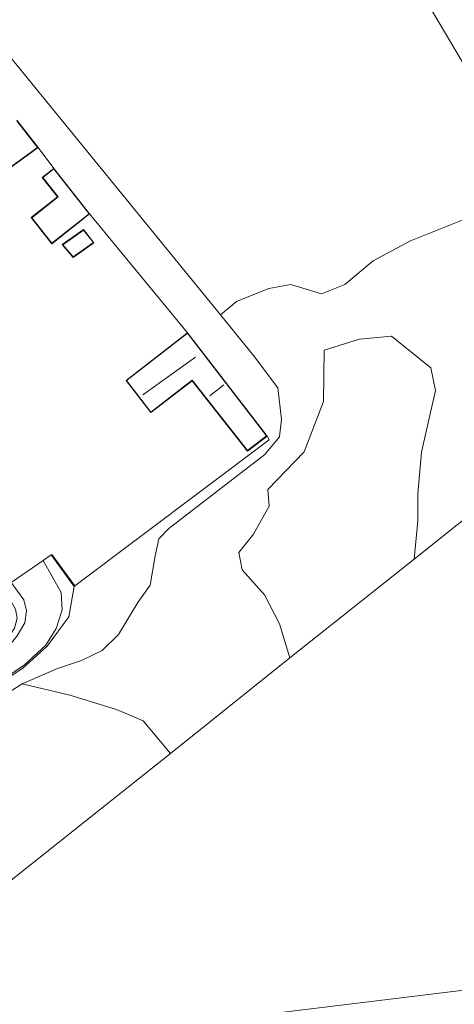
# Model space of a CAD drawing. Extents: x 176032 to 190000, y 318229 to 352878.
# Tile 34 of 184: x 177069 to 177120, y 319511 to 319626. Entities that reach past the tile are written whole.
import ezdxf

# ---------------------------------------------------------------- set-up
doc = ezdxf.new("R2010")
doc.units = 0
for name, color, linetype, lineweight in [('af-b5-muur', 6, 'muur', 18), ('af-bs-doorgang', 253, 'Continuous', 18), ('af-bs-muur', 253, 'muur', 18), ('af-bs-rasterhekwerk', 253, 'hekwerk', 18), ('bp-b5-boom', 253, 'Continuous', 18), ('bp-b5-grasland', 253, 'Continuous', 18), ('gw-bs-kruinlijn', 253, 'Continuous', 18), ('gw-bs-teenlijn', 253, 'Continuous', 18), ('kd-bs-dakrand', 6, 'Continuous', 18), ('kd-bs-maaiveldlijn', 6, 'Continuous', 18), ('kd-bs-nok', 6, 'Continuous', 18), ('kd-bs-opnamedtmgrens', 253, 'Continuous', 18), ('og-b5-bebouwing', 6, 'Continuous', 18), ('og-b5-grond_ingericht', 253, 'Continuous', 18), ('og-bs-maaiveld', 253, 'Continuous', 18), ('og-bs-terreinafscheiding', 7, 'Continuous', 18), ('vh-b5-verh_soort', 253, 'Continuous', 18)]:
    doc.layers.add(name, color=color, linetype=linetype, lineweight=lineweight)
doc.layers.add('viewports', color=7, linetype='Continuous')
doc.linetypes.add('hekwerk', pattern='A,7,-1.5,[1,RTW.shx,S=0.75,R=0,X=0,Y=0],-1.5', length=10)
doc.linetypes.add('muur', pattern='A,8,-1,[6,RTW.shx,S=0.75,R=90,X=0,Y=0],-1', length=10)

# ---------------------------------------------------------------- blocks, each defined once
blk = doc.blocks.new('x-ref dtb totaal grijs')
at = {"layer": 'af-b5-muur'}
blk.add_polyline3d([(177075.72, 319559.872, 45.129), (177075.639, 319559.813, 45.129), (177072.934, 319563.512, 45.038), (177073.015, 319563.571, 45.038)], close=True, dxfattribs=at)
at = {"layer": 'af-bs-doorgang'}
blk.add_polyline3d([(177072.02, 319562.847, 45.029), (177068.272, 319560.278, 45.141)], dxfattribs=at)
at = {"layer": 'af-bs-muur'}
blk.add_polyline3d([(177072.999, 319563.513, 46.073), (177075.664, 319559.863, 46.099)], dxfattribs=at)
at = {"layer": 'af-bs-rasterhekwerk'}
for points in [[(177073.257, 319608.784, 45.4), (177071.416, 319611.225, 45.521)], [(177088.943, 319589.531, 45.239), (177077.465, 319603.466, 45.4)], [(177075.72, 319559.872, 45.129), (177098.503, 319576.996, 44.952), (177098.272, 319577.431, 45.239)], [(177034.973, 319508.444, 46.496), (177039.535, 319502.686, 46.431), (177052.36, 319512.807, 46.524), (177086.967, 319540.26, 46.089), (177100.954, 319551.445, 45.845), (177115.534, 319563.019, 45.672), (177120.569, 319567.016, 45.612)]]:
    blk.add_polyline3d(points, dxfattribs=at)
at = {"layer": 'bp-b5-boom'}
for points in [[(177113.055, 319634.982, 44.819), (177130.221, 319605.995, 47.065), (177125.541, 319603.69, 47.107), (177121.18, 319602.726, 47.152), (177115.101, 319600.307, 47.039), (177110.707, 319597.954, 47.044), (177107.41, 319595.168, 47.181), (177104.649, 319594.073, 47.132), (177101.07, 319595.196, 47.132), (177098.472, 319594.731, 47.127), (177094.673, 319593.178, 47.132), (177092.81, 319591.621, 47.031), (177049.208, 319645.015, 47.198), (177073.003, 319662.599, 47.273), (177113.155, 319693.722, 47.711)], [(177117.503, 319585.422, 47.18), (177118.041, 319582.78, 46.898), (177116.399, 319575.54, 46.574), (177115.971, 319570.675, 46.528), (177115.954, 319567.482, 46.212), (177115.534, 319563.019, 45.672), (177100.954, 319551.445, 45.845), (177099.747, 319555.429, 46.474), (177097.988, 319558.843, 46.518), (177095.336, 319561.746, 46.41), (177094.954, 319563.805, 46.469), (177096.672, 319565.953, 46.474), (177098.518, 319569.219, 46.22), (177098.377, 319571.174, 46.118), (177102.64, 319575.581, 46.164), (177104.888, 319581.468, 46.585), (177104.954, 319587.479, 47.122), (177109.136, 319588.779, 47.093), (177112.853, 319589.115, 47.186)], [(177086.967, 319540.26, 46.089), (177052.36, 319512.807, 46.524), (177048.218, 319513.088, 47.088), (177046.908, 319515.124, 46.986), (177047.59, 319518.617, 46.942), (177047.871, 319521.731, 46.976), (177046.077, 319522.122, 46.947), (177044.274, 319520.416, 46.932), (177041.088, 319518.114, 46.883), (177038.076, 319518.538, 46.996), (177035.753, 319520.993, 46.898), (177035.473, 319523.196, 46.844), (177033.975, 319524.628, 46.884), (177059.634, 319541.988, 46.879), (177069.552, 319548.417, 46.547), (177075.156, 319547.074, 46.542), (177080.622, 319545.411, 46.586), (177083.755, 319544.056, 46.508)]]:
    blk.add_polyline3d(points, close=True, dxfattribs=at)
at = {"layer": 'bp-b5-grasland'}
for points in [[(177049.208, 319645.015, 47.198), (177092.81, 319591.621, 47.031), (177096.688, 319586.872, 47.026), (177099.553, 319583.067, 46.892), (177099.972, 319579.424, 46.53), (177099.72, 319577.333, 46.232), (177098.028, 319575.258, 46.079), (177086.765, 319566.594, 46.235), (177085.56, 319565.383, 46.254), (177085.164, 319563.394, 46.235), (177084.581, 319559.947, 46.235), (177083.11, 319557.915, 46.298), (177080.837, 319554.197, 46.379), (177078.931, 319552.299, 46.396), (177076.509, 319551.146, 46.376), (177073.702, 319550.199, 46.369), (177069.552, 319548.417, 46.547), (177059.634, 319541.988, 46.879)], [(177060.089, 319543.862, 45.435), (177069.653, 319550.28, 45.456), (177072.489, 319552.809, 45.361), (177075.039, 319556.255, 45.34), (177075.639, 319559.813, 45.129), (177075.72, 319559.872, 45.129), (177098.503, 319576.996, 44.952), (177098.272, 319577.431, 45.239), (177088.943, 319589.531, 45.239), (177077.465, 319603.466, 45.4), (177073.257, 319608.784, 45.4), (177071.416, 319611.225, 45.521), (177068.928, 319614.431, 45.521)], [(177120.569, 319567.016, 45.612), (177115.534, 319563.019, 45.672), (177115.954, 319567.482, 46.212), (177115.971, 319570.675, 46.528), (177116.399, 319575.54, 46.574), (177118.041, 319582.78, 46.898), (177117.503, 319585.422, 47.18), (177112.853, 319589.115, 47.186), (177109.136, 319588.779, 47.093), (177104.954, 319587.479, 47.122), (177104.888, 319581.468, 46.585), (177102.64, 319575.581, 46.164), (177098.377, 319571.174, 46.118), (177098.518, 319569.219, 46.22), (177096.672, 319565.953, 46.474), (177094.954, 319563.805, 46.469), (177095.336, 319561.746, 46.41), (177097.988, 319558.843, 46.518), (177099.747, 319555.429, 46.474), (177100.954, 319551.445, 45.845), (177086.967, 319540.26, 46.089), (177083.755, 319544.056, 46.508), (177080.622, 319545.411, 46.586), (177075.156, 319547.074, 46.542), (177069.552, 319548.417, 46.547), (177073.702, 319550.199, 46.369), (177076.509, 319551.146, 46.376), (177078.931, 319552.299, 46.396), (177080.837, 319554.197, 46.379), (177083.11, 319557.915, 46.298), (177084.581, 319559.947, 46.235), (177085.164, 319563.394, 46.235), (177085.56, 319565.383, 46.254), (177086.765, 319566.594, 46.235), (177098.028, 319575.258, 46.079), (177099.72, 319577.333, 46.232), (177099.972, 319579.424, 46.53), (177099.553, 319583.067, 46.892), (177096.688, 319586.872, 47.026), (177092.81, 319591.621, 47.031), (177094.673, 319593.178, 47.132), (177098.472, 319594.731, 47.127), (177101.07, 319595.196, 47.132), (177104.649, 319594.073, 47.132), (177107.41, 319595.168, 47.181), (177110.707, 319597.954, 47.044), (177115.101, 319600.307, 47.039), (177121.18, 319602.726, 47.152)], [(177054.109, 319539.992, 45.43), (177069.824, 319550.638, 45.327), (177072.307, 319552.939, 45.37), (177073.533, 319554.886, 45.327), (177074.235, 319557.071, 45.318), (177074.118, 319559.102, 45.189), (177072.02, 319562.847, 45.029), (177072.934, 319563.512, 45.038), (177075.639, 319559.813, 45.129), (177075.039, 319556.255, 45.34), (177072.489, 319552.809, 45.361), (177069.653, 319550.28, 45.456), (177060.089, 319543.862, 45.435)]]:
    blk.add_polyline3d(points, dxfattribs=at)
blk.add_polyline3d([(177032.862, 319530.28, 45.594), (177032.776, 319530.644, 45.443), (177037.414, 319531.373, 45.443), (177039.931, 319533.146, 45.443), (177044.039, 319536.462, 45.443), (177051.562, 319542.026, 45.443), (177065.654, 319552.021, 45.37), (177067.828, 319553.668, 45.318), (177068.665, 319554.937, 45.323), (177068.957, 319556.116, 45.267), (177068.776, 319557.163, 45.146), (177067.38, 319559.602, 44.999), (177068.272, 319560.278, 45.141), (177069.733, 319558.229, 45.215), (177070.073, 319556.953, 45.172), (177069.858, 319555.557, 45.21), (177068.973, 319554.01, 45.262), (177067.79, 319552.569, 45.323), (177065.998, 319551.206, 45.353), (177052.171, 319541.007, 45.392), (177038.486, 319531.13, 45.508)], close=True, dxfattribs=at)
at = {"layer": 'gw-bs-kruinlijn'}
for points in [[(177099.553, 319583.067, 46.892), (177096.688, 319586.872, 47.026), (177092.81, 319591.621, 47.031), (177049.208, 319645.015, 47.198), (177047.517, 319645.622, 47.129), (177044.247, 319645.262, 47.134), (177039.59, 319643.086, 47.134), (177023.46, 319628.787, 46.703), (177013.402, 319620.075, 46.841), (177012.829, 319618.686, 46.823)], [(177099.553, 319583.067, 46.892), (177099.972, 319579.424, 46.53), (177099.72, 319577.333, 46.232), (177098.028, 319575.258, 46.079), (177086.765, 319566.594, 46.235), (177085.56, 319565.383, 46.254), (177085.164, 319563.394, 46.235), (177084.581, 319559.947, 46.235), (177083.11, 319557.915, 46.298), (177080.837, 319554.197, 46.379), (177078.931, 319552.299, 46.396), (177076.509, 319551.146, 46.376), (177073.702, 319550.199, 46.369), (177069.552, 319548.417, 46.547)], [(177034.973, 319508.444, 46.496), (177033.201, 319523.145, 46.897), (177033.309, 319523.878, 46.884), (177033.975, 319524.628, 46.884), (177059.634, 319541.988, 46.879), (177069.552, 319548.417, 46.547)]]:
    blk.add_polyline3d(points, dxfattribs=at)
at = {"layer": 'gw-bs-teenlijn'}
blk.add_polyline3d([(177034.973, 319508.444, 46.496), (177030.176, 319521.091, 46.176), (177030.102, 319522.793, 46.099), (177031.063, 319524.86, 45.957), (177032.142, 319525.829, 45.78), (177037.704, 319528.209, 45.724), (177045.759, 319533.904, 45.56), (177060.089, 319543.862, 45.435), (177069.653, 319550.28, 45.456), (177072.489, 319552.809, 45.361), (177075.039, 319556.255, 45.34), (177075.639, 319559.813, 45.129)], dxfattribs=at)
at = {"layer": 'kd-bs-dakrand'}
for points in [[(177066.732, 319607.926, 48.811), (177071.345, 319611.235, 48.777), (177068.918, 319614.363, 48.794)], [(177073.249, 319608.714, 47.397), (177077.395, 319603.474, 47.423), (177073.044, 319600.031, 47.449), (177070.688, 319603.008, 47.457), (177073.765, 319605.443, 47.492), (177071.974, 319607.706, 47.492), (177073.249, 319608.714, 47.397)], [(177074.33, 319599.844, 47.484), (177076.744, 319601.553, 47.484), (177077.896, 319600.087, 47.484), (177075.531, 319598.428, 47.484), (177074.33, 319599.844, 47.484)], [(177095.987, 319575.733, 47.127), (177098.202, 319577.44, 47.128), (177088.934, 319589.461, 47.169), (177081.798, 319583.932, 47.169), (177084.659, 319580.239, 47.172), (177089.496, 319583.986, 47.172), (177095.987, 319575.733, 47.127)]]:
    blk.add_polyline3d(points, dxfattribs=at)
at = {"layer": 'kd-bs-maaiveldlijn'}
for points in [[(177066.8, 319607.915, 45.521), (177071.416, 319611.225, 45.521), (177068.928, 319614.431, 45.521)], [(177077.465, 319603.466, 45.4), (177073.036, 319599.961, 45.4), (177070.618, 319603.016, 45.4), (177073.695, 319605.451, 45.4), (177071.904, 319607.714, 45.4), (177073.257, 319608.784, 45.4), (177077.465, 319603.466, 45.4)], [(177074.256, 319599.853, 45.485), (177076.754, 319601.621, 45.485), (177077.968, 319600.076, 45.485), (177075.523, 319598.361, 45.485), (177074.256, 319599.853, 45.485)], [(177095.978, 319575.663, 45.239), (177098.272, 319577.431, 45.239), (177088.943, 319589.531, 45.239), (177081.728, 319583.941, 45.239), (177084.65, 319580.169, 45.239), (177089.488, 319583.916, 45.239), (177095.978, 319575.663, 45.239)]]:
    blk.add_polyline3d(points, dxfattribs=at)
at = {"layer": 'kd-bs-nok'}
for points in [[(177083.687, 319582.258, 48.799), (177089.871, 319586.679, 48.761)], [(177091.56, 319582.137, 47.917), (177093.212, 319583.414, 47.95)]]:
    blk.add_polyline3d(points, dxfattribs=at)
at = {"layer": 'kd-bs-opnamedtmgrens'}
blk.add_polyline3d([(177113.055, 319634.982, 44.819), (177130.221, 319605.995, 47.065), (177140.453, 319588.719, 47.284), (177141.073, 319588.387, 47.294), (177145.312, 319586.095, 45.524), (177146.936, 319585.206, 45.3), (177148.005, 319584.62, 45.668), (177152.579, 319582.117, 46.197), (177156.22, 319580.127, 48.133), (177161.152, 319577.432, 48.468), (177162.219, 319576.849, 47.822), (177240.967, 319533.813, 47.698), (177267.672, 319519.219, 47.654), (177270.873, 319514.306, 48.522), (177273.429, 319510.384, 48.672), (177277.436, 319504.238, 46.351), (177278.547, 319502.531, 46.351), (177274.894, 319478.309, 46.411), (177254.469, 319342.563, 44.819), (177223.396, 319283.784, 47.052), (177190.77, 319222.069, 47.052), (177185.266, 319211.656, 44.819)], dxfattribs=at)
at = {"layer": 'og-b5-bebouwing'}
blk.add_polyline3d([(177068.928, 319614.431, 45.521), (177071.416, 319611.225, 45.521), (177066.8, 319607.915, 45.521)], dxfattribs=at)
for points in [[(177077.465, 319603.466, 45.4), (177073.036, 319599.961, 45.4), (177070.618, 319603.016, 45.4), (177073.695, 319605.451, 45.4), (177071.904, 319607.714, 45.4), (177073.257, 319608.784, 45.4)], [(177074.256, 319599.853, 45.485), (177076.754, 319601.621, 45.485), (177077.968, 319600.076, 45.485), (177075.523, 319598.361, 45.485)], [(177098.272, 319577.431, 45.239), (177095.978, 319575.663, 45.239), (177089.488, 319583.916, 45.239), (177084.65, 319580.169, 45.239), (177081.728, 319583.941, 45.239), (177088.943, 319589.531, 45.239)]]:
    blk.add_polyline3d(points, close=True, dxfattribs=at)
at = {"layer": 'og-b5-grond_ingericht'}
for points in [[(177066.8, 319607.915, 45.521), (177071.416, 319611.225, 45.521), (177073.257, 319608.784, 45.4), (177071.904, 319607.714, 45.4), (177073.695, 319605.451, 45.4), (177070.618, 319603.016, 45.4), (177073.036, 319599.961, 45.4), (177077.465, 319603.466, 45.4), (177088.943, 319589.531, 45.239), (177081.728, 319583.941, 45.239), (177084.65, 319580.169, 45.239), (177089.488, 319583.916, 45.239), (177095.978, 319575.663, 45.239), (177098.272, 319577.431, 45.239), (177098.503, 319576.996, 44.952), (177075.72, 319559.872, 45.129), (177073.015, 319563.571, 45.038), (177072.934, 319563.512, 45.038), (177072.02, 319562.847, 45.029), (177068.272, 319560.278, 45.141)], [(177144.116, 319481.905, 46.452), (177048.28, 319484.557, 46.25), (177048.275, 319486.731, 46.312), (177048.261, 319493.152, 46.494), (177037.103, 319493.483, 46.27), (177035.847, 319502.111, 46.365), (177145.037, 319515.411, 46.231)]]:
    blk.add_polyline3d(points, dxfattribs=at)
for points in [[(177074.256, 319599.853, 45.485), (177075.523, 319598.361, 45.485), (177077.968, 319600.076, 45.485), (177076.754, 319601.621, 45.485)], [(177146.936, 319585.206, 45.3), (177146.629, 319576.584, 45.354), (177145.648, 319538.725, 46.035), (177145.037, 319515.411, 46.231), (177035.847, 319502.111, 46.365), (177034.973, 319508.444, 46.496), (177039.535, 319502.686, 46.431), (177052.36, 319512.807, 46.524), (177086.967, 319540.26, 46.089), (177100.954, 319551.445, 45.845), (177115.534, 319563.019, 45.672), (177120.569, 319567.016, 45.612), (177124.147, 319569.775, 45.599), (177145.312, 319586.095, 45.524)]]:
    blk.add_polyline3d(points, close=True, dxfattribs=at)
at = {"layer": 'og-bs-maaiveld'}
for points in [[(177072.934, 319563.512, 45.038), (177073.015, 319563.571, 45.038), (177075.72, 319559.872, 45.129)], [(177072.934, 319563.512, 45.038), (177075.639, 319559.813, 45.129)], [(177075.72, 319559.872, 45.129), (177075.639, 319559.813, 45.129)]]:
    blk.add_polyline3d(points, dxfattribs=at)
at = {"layer": 'og-bs-terreinafscheiding'}
for points in [[(177115.101, 319600.307, 47.039), (177121.18, 319602.726, 47.152), (177125.541, 319603.69, 47.107), (177130.221, 319605.995, 47.065)], [(177115.101, 319600.307, 47.039), (177110.707, 319597.954, 47.044), (177107.41, 319595.168, 47.181), (177104.649, 319594.073, 47.132), (177101.07, 319595.196, 47.132), (177098.472, 319594.731, 47.127), (177094.673, 319593.178, 47.132), (177092.81, 319591.621, 47.031)], [(177117.503, 319585.422, 47.18), (177112.853, 319589.115, 47.186), (177109.136, 319588.779, 47.093), (177104.954, 319587.479, 47.122), (177104.888, 319581.468, 46.585), (177102.64, 319575.581, 46.164), (177098.377, 319571.174, 46.118), (177098.518, 319569.219, 46.22), (177096.672, 319565.953, 46.474), (177094.954, 319563.805, 46.469), (177095.336, 319561.746, 46.41), (177097.988, 319558.843, 46.518), (177099.747, 319555.429, 46.474), (177100.954, 319551.445, 45.845)], [(177117.503, 319585.422, 47.18), (177118.041, 319582.78, 46.898), (177116.399, 319575.54, 46.574), (177115.971, 319570.675, 46.528), (177115.954, 319567.482, 46.212), (177115.534, 319563.019, 45.672)], [(177072.02, 319562.847, 45.029), (177072.934, 319563.512, 45.038)], [(177034.017, 319527.006, 45.754), (177037.525, 319528.356, 45.508), (177054.109, 319539.992, 45.43), (177069.824, 319550.638, 45.327), (177072.307, 319552.939, 45.37), (177073.533, 319554.886, 45.327), (177074.235, 319557.071, 45.318), (177074.118, 319559.102, 45.189), (177072.02, 319562.847, 45.029)], [(177068.272, 319560.278, 45.141), (177069.733, 319558.229, 45.215), (177070.073, 319556.953, 45.172), (177069.858, 319555.557, 45.21), (177068.973, 319554.01, 45.262), (177067.79, 319552.569, 45.323), (177065.998, 319551.206, 45.353), (177052.171, 319541.007, 45.392), (177038.486, 319531.13, 45.508), (177032.862, 319530.28, 45.594)], [(177069.552, 319548.417, 46.547), (177075.156, 319547.074, 46.542), (177080.622, 319545.411, 46.586), (177083.755, 319544.056, 46.508), (177086.967, 319540.26, 46.089)]]:
    blk.add_polyline3d(points, dxfattribs=at)
at = {"layer": 'vh-b5-verh_soort'}
blk.add_polyline3d([(177034.017, 319527.006, 45.754), (177032.862, 319530.28, 45.594), (177038.486, 319531.13, 45.508), (177052.171, 319541.007, 45.392), (177065.998, 319551.206, 45.353), (177067.79, 319552.569, 45.323), (177068.973, 319554.01, 45.262), (177069.858, 319555.557, 45.21), (177070.073, 319556.953, 45.172), (177069.733, 319558.229, 45.215), (177068.272, 319560.278, 45.141), (177072.02, 319562.847, 45.029), (177074.118, 319559.102, 45.189), (177074.235, 319557.071, 45.318), (177073.533, 319554.886, 45.327), (177072.307, 319552.939, 45.37), (177069.824, 319550.638, 45.327), (177054.109, 319539.992, 45.43), (177037.525, 319528.356, 45.508)], close=True, dxfattribs=at)

msp = doc.modelspace()

# ---------------------------------------------------------------- block references
at = {"layer": 'viewports'}
msp.add_blockref('x-ref dtb totaal grijs', (0, 0), dxfattribs=at)

doc.saveas('drawing.dxf')
